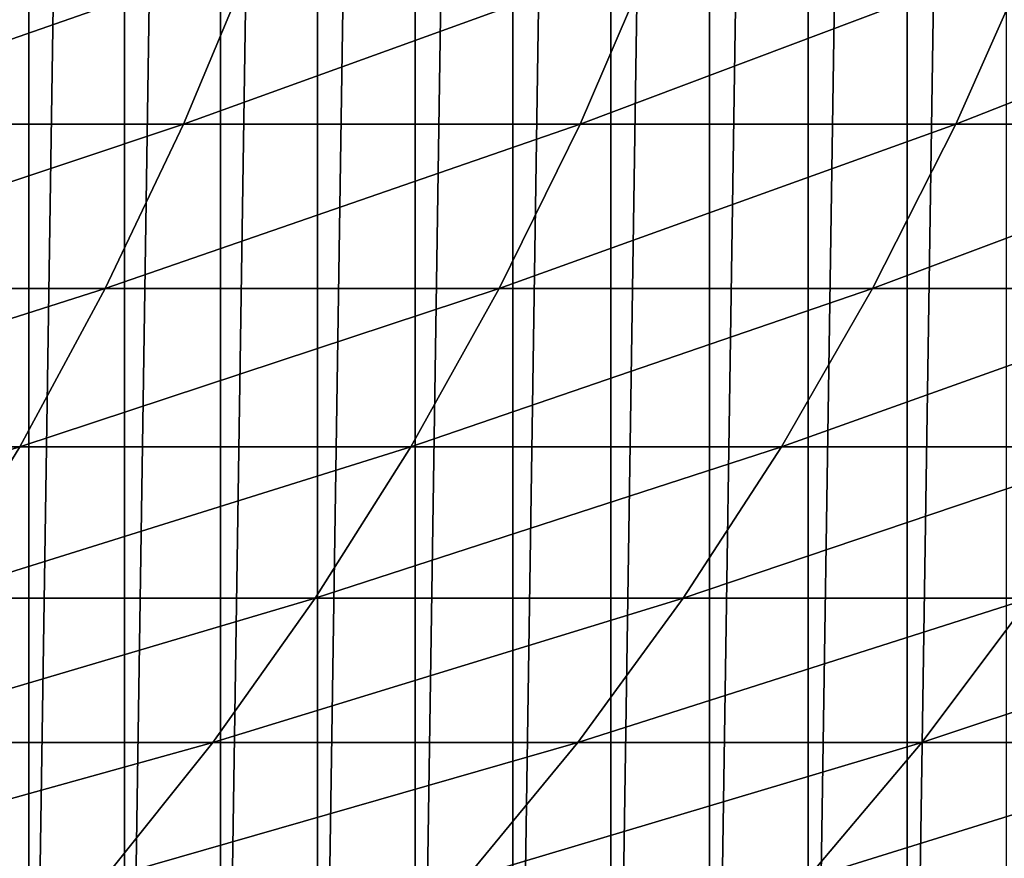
# Model space of a CAD drawing. Header units: metres. Extents: x -410 to 15, y -15 to 15.
# Tile 115 of 256: x -2.74 to 0.3, y -7.39 to -4.8. Entities that reach past the tile are written whole.
import ezdxf

# ---------------------------------------------------------------- set-up
doc = ezdxf.new("R2010")
doc.units = ezdxf.units.M
doc.layers.add('solid_508382', color=7, linetype='CONTINUOUS')

msp = doc.modelspace()

# ---------------------------------------------------------------- linework, layer by layer
at = {"layer": 'solid_508382'}
for points in [[(-0.610878, -10.081466, -32.299999), (-0.610878, 10.081466, -32.299999), (-0.305982, 10.095304, -32.299999)], [(-0.305982, -10.095304, -32.299999), (-0.610878, -10.081466, -32.299999), (-0.305982, 10.095304, -32.299999)], [(-0.305982, -10.095304, -32.299999), (-0.305982, 10.095304, -32.299999), (0, 10.1, -32.299999)], [(0, -10.1, -32.299999), (-0.305982, -10.095304, -32.299999), (0, 10.1, -32.299999)], [(0.305982, 10.095304, -32.299999), (0, -10.1, -32.299999), (0, 10.1, -32.299999)], [(0.305982, 10.095304, -32.299999), (0.305982, -10.095304, -32.299999), (0, -10.1, -32.299999)], [(-0.914688, -10.058486, -32.299999), (-0.914689, 10.058486, -32.299999), (-0.610878, 10.081466, -32.299999)], [(-0.610878, -10.081466, -32.299999), (-0.914688, -10.058486, -32.299999), (-0.610878, 10.081466, -32.299999)], [(-1.217422, -10.026363, -32.299999), (-1.217424, 10.026363, -32.299999), (-0.914689, 10.058486, -32.299999)], [(-0.914688, -10.058486, -32.299999), (-1.217422, -10.026363, -32.299999), (-0.914689, 10.058486, -32.299999)], [(-1.519529, -9.985017, -32.299999), (-1.51953, 9.985017, -32.299999), (-1.217424, 10.026363, -32.299999)], [(-1.217422, -10.026363, -32.299999), (-1.519529, -9.985017, -32.299999), (-1.217424, 10.026363, -32.299999)], [(-1.820659, -9.93451, -32.299999), (-1.82066, 9.93451, -32.299999), (-1.51953, 9.985017, -32.299999)], [(-1.519529, -9.985017, -32.299999), (-1.820659, -9.93451, -32.299999), (-1.51953, 9.985017, -32.299999)], [(-2.120005, -9.874987, -32.299999), (-2.120007, 9.874987, -32.299999), (-1.82066, 9.93451, -32.299999)], [(-1.820659, -9.93451, -32.299999), (-2.120005, -9.874987, -32.299999), (-1.82066, 9.93451, -32.299999)], [(-2.41685, -9.806572, -32.299999), (-2.416852, 9.806572, -32.299999), (-2.120007, 9.874987, -32.299999)], [(-2.120005, -9.874987, -32.299999), (-2.41685, -9.806572, -32.299999), (-2.120007, 9.874987, -32.299999)], [(-2.711841, -9.729098, -32.299999), (-2.711843, 9.729098, -32.299999), (-2.416852, 9.806572, -32.299999)], [(-2.41685, -9.806572, -32.299999), (-2.711841, -9.729098, -32.299999), (-2.416852, 9.806572, -32.299999)], [(-3.0047, -9.642673, -32.299999), (-3.004702, 9.642672, -32.299999), (-2.711843, 9.729098, -32.299999)], [(-2.711841, -9.729098, -32.299999), (-3.0047, -9.642673, -32.299999), (-2.711843, 9.729098, -32.299999)], [(-3.520128, -5.125, 134.729324), (-2.23425, -5.125, 133.227173), (-2.015604, -4.600192, 133.406815)], [(-3.308926, -4.600192, 134.917648), (-3.520128, -5.125, 134.729324), (-2.015604, -4.600192, 133.406815)], [(-2.23425, -5.125, 133.227173), (-1.010182, -5.125, 131.674255), (-0.784449, -4.600192, 131.844894)], [(-2.015604, -4.600192, 133.406815), (-2.23425, -5.125, 133.227173), (-0.784449, -4.600192, 131.844894)], [(-1.010182, -5.125, 131.674255), (0.150072, -5.125, 130.07309), (0.382522, -4.600192, 130.234467)], [(-0.784449, -4.600192, 131.844894), (-1.010182, -5.125, 131.674255), (0.382522, -4.600192, 130.234467)], [(0.150072, -5.125, 130.07309), (1.244613, -5.125, 128.426315), (1.483401, -4.600192, 128.578156)], [(0.382522, -4.600192, 130.234467), (0.150072, -5.125, 130.07309), (1.483401, -4.600192, 128.578156)], [(-3.753748, -5.632467, 134.520996), (-2.476105, -5.632467, 133.028473), (-2.23425, -5.125, 133.227173)], [(-3.520128, -5.125, 134.729324), (-3.753748, -5.632467, 134.520996), (-2.23425, -5.125, 133.227173)], [(-2.476105, -5.632467, 133.028473), (-1.259876, -5.632467, 131.485504), (-1.010182, -5.125, 131.674255)], [(-2.23425, -5.125, 133.227173), (-2.476105, -5.632467, 133.028473), (-1.010182, -5.125, 131.674255)], [(-1.259876, -5.632467, 131.485504), (-0.107052, -5.632467, 129.894592), (0.150072, -5.125, 130.07309)], [(-1.010182, -5.125, 131.674255), (-1.259876, -5.632467, 131.485504), (0.150072, -5.125, 130.07309)], [(-0.107052, -5.632467, 129.894592), (0.98048, -5.632467, 128.258362), (1.244613, -5.125, 128.426315)], [(0.150072, -5.125, 130.07309), (-0.107052, -5.632467, 129.894592), (1.244613, -5.125, 128.426315)], [(-4.008995, -6.120875, 134.293396), (-2.740349, -6.120875, 132.811386), (-2.476105, -5.632467, 133.028473)], [(-3.753748, -5.632467, 134.520996), (-4.008995, -6.120875, 134.293396), (-2.476105, -5.632467, 133.028473)], [(-2.740349, -6.120875, 132.811386), (-1.532685, -6.120875, 131.279266), (-1.259876, -5.632467, 131.485504)], [(-2.476105, -5.632467, 133.028473), (-2.740349, -6.120875, 132.811386), (-1.259876, -5.632467, 131.485504)], [(-1.532685, -6.120875, 131.279266), (-0.38798, -6.120875, 129.69957), (-0.107052, -5.632467, 129.894592)], [(-1.259876, -5.632467, 131.485504), (-1.532685, -6.120875, 131.279266), (-0.107052, -5.632467, 129.894592)], [(-0.38798, -6.120875, 129.69957), (0.691894, -6.120875, 128.07486), (0.98048, -5.632467, 128.258362)], [(-0.107052, -5.632467, 129.894592), (-0.38798, -6.120875, 129.69957), (0.98048, -5.632467, 128.258362)], [(-4.285006, -6.588573, 134.047272), (-3.026089, -6.588573, 132.57663), (-2.740349, -6.120875, 132.811386)], [(-4.008995, -6.120875, 134.293396), (-4.285006, -6.588573, 134.047272), (-2.740349, -6.120875, 132.811386)], [(-3.026089, -6.588573, 132.57663), (-1.827687, -6.588573, 131.056274), (-1.532685, -6.120875, 131.279266)], [(-2.740349, -6.120875, 132.811386), (-3.026089, -6.588573, 132.57663), (-1.532685, -6.120875, 131.279266)], [(-1.827687, -6.588573, 131.056274), (-0.69176, -6.588573, 129.488678), (-0.38798, -6.120875, 129.69957)], [(-1.532685, -6.120875, 131.279266), (-1.827687, -6.588573, 131.056274), (-0.38798, -6.120875, 129.69957)], [(-0.69176, -6.588573, 129.488678), (0.379833, -6.588573, 127.876427), (0.691894, -6.120875, 128.07486)], [(-0.38798, -6.120875, 129.69957), (-0.69176, -6.588573, 129.488678), (0.691894, -6.120875, 128.07486)], [(-3.332358, -7.033977, 132.325012), (-2.143882, -7.033977, 130.817245), (-1.827687, -6.588573, 131.056274)], [(-3.026089, -6.588573, 132.57663), (-3.332358, -7.033977, 132.325012), (-1.827687, -6.588573, 131.056274)], [(-2.143882, -7.033977, 130.817245), (-1.017365, -7.033977, 129.262634), (-0.69176, -6.588573, 129.488678)], [(-1.827687, -6.588573, 131.056274), (-2.143882, -7.033977, 130.817245), (-0.69176, -6.588573, 129.488678)], [(-1.017365, -7.033977, 129.262634), (0.045351, -7.033977, 127.663734), (0.379833, -6.588573, 127.876427)], [(-0.69176, -6.588573, 129.488678), (-1.017365, -7.033977, 129.262634), (0.379833, -6.588573, 127.876427)], [(0.045351, -7.033977, 127.663734), (1.042526, -7.033977, 126.023163), (1.385336, -6.588573, 126.222145)], [(0.379833, -6.588573, 127.876427), (0.045351, -7.033977, 127.663734), (1.385336, -6.588573, 126.222145)], [(-3.658119, -7.45558, 132.057373), (-2.480202, -7.45558, 130.563004), (-2.143882, -7.033977, 130.817245)], [(-3.332358, -7.033977, 132.325012), (-3.658119, -7.45558, 132.057373), (-2.143882, -7.033977, 130.817245)], [(-2.480202, -7.45558, 130.563004), (-1.363693, -7.45558, 129.022202), (-1.017365, -7.033977, 129.262634)], [(-2.143882, -7.033977, 130.817245), (-2.480202, -7.45558, 130.563004), (-1.017365, -7.033977, 129.262634)], [(-1.363693, -7.45558, 129.022202), (-0.310418, -7.45558, 127.437515), (0.045351, -7.033977, 127.663734)], [(-1.017365, -7.033977, 129.262634), (-1.363693, -7.45558, 129.022202), (0.045351, -7.033977, 127.663734)], [(-0.310418, -7.45558, 127.437515), (0.677898, -7.45558, 125.811516), (1.042526, -7.033977, 126.023163)], [(0.045351, -7.033977, 127.663734), (-0.310418, -7.45558, 127.437515), (1.042526, -7.033977, 126.023163)]]:
    msp.add_3dface(points, dxfattribs=at)

doc.saveas('drawing.dxf')
